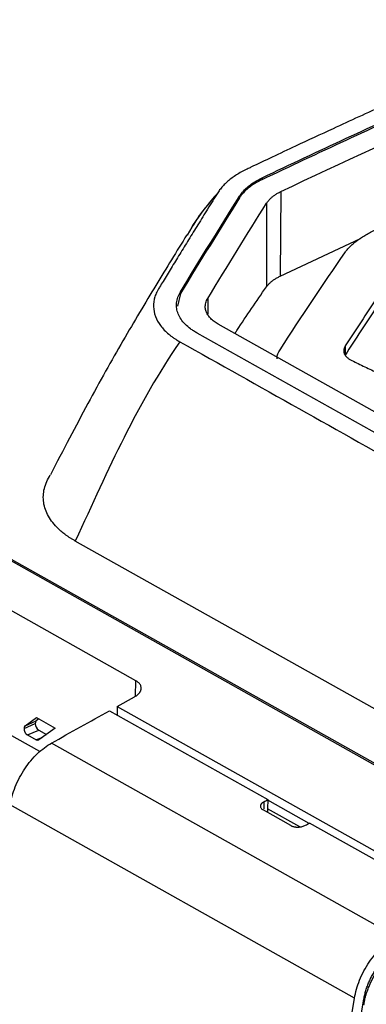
# Model space of a CAD drawing. Header units: millimetres. Extents: x -0.44 to 1.31, y -0.87 to 1.29.
# Tile 90 of 182: x 0.9975 to 1.0307, y -0.5285 to -0.4342. Entities that reach past the tile are written whole.
import ezdxf

# ---------------------------------------------------------------- set-up
doc = ezdxf.new("R2010")
doc.units = ezdxf.units.MM

msp = doc.modelspace()

# ---------------------------------------------------------------- linework, layer by layer
at = {"color": 7, "linetype": 'Continuous', "lineweight": 25}
for p, q in [((1.020718, -0.449306), (1.020716, -0.449471)), ((1.018543, -0.451069), (1.018543, -0.451233)), ((1.022504, -0.450628), (1.022429, -0.458742)), ((1.021142, -0.451741), (1.021112, -0.459774)), ((1.013966, -0.454042), (1.013519, -0.454813)), ((1.047891, -0.514827), (0.941809, -0.455217)), ((0.941958, -0.455137), (1.048042, -0.514748)), ((1.022429, -0.458742), (1.03012, -0.455141)), ((1.012892, -0.460394), (1.012594, -0.46162)), ((1.012892, -0.460394), (1.012892, -0.460233)), ((1.055128, -0.485036), (1.016512, -0.463337)), ((1.00862, -0.497517), (0.949536, -0.464316)), ((1.053113, -0.485899), (1.014477, -0.464189)), ((1.028675, -0.465428), (1.028655, -0.466305)), ((0.999411, -0.504312), (0.949269, -0.476136)), ((1.04291, -0.506658), (1.00281, -0.484125)), ((1.006832, -0.499981), (1.008474, -0.49907)), ((1.006832, -0.499981), (1.006813, -0.500799)), ((1.006832, -0.499981), (1.038786, -0.517937)), ((0.998007, -0.501839), (0.999096, -0.50105)), ((0.999096, -0.50105), (1.000884, -0.502056)), ((1.006091, -0.500393), (1.02125, -0.508912)), ((0.997902, -0.502093), (0.99898, -0.501621)), ((0.998007, -0.501839), (0.999083, -0.501368)), ((0.999335, -0.501185), (0.999083, -0.501368)), ((1.000884, -0.502056), (0.99931, -0.503196)), ((0.998226, -0.502716), (0.999307, -0.502243)), ((0.998226, -0.502716), (0.999071, -0.503191)), ((0.999307, -0.502243), (1.00005, -0.50266)), ((1.033535, -0.522048), (1.000528, -0.503501)), ((1.029561, -0.52793), (0.996584, -0.509399)), ((1.02125, -0.508912), (1.021231, -0.509789)), ((1.0252, -0.511191), (1.021249, -0.508971)), ((1.023464, -0.511401), (1.020801, -0.509904)), ((1.021231, -0.509789), (1.021223, -0.510141)), ((1.024321, -0.511526), (1.021231, -0.509789)), ((1.037935, -0.518287), (1.025255, -0.511162)), ((1.025519, -0.552165), (1.029561, -0.52793)), ((1.02961, -0.533087), (1.030455, -0.528036))]:
    msp.add_line(p, q, dxfattribs=at)
at = {"color": 250, "linetype": 'Continuous', "lineweight": 25}
for p, q in [((1.015501, -0.460866), (1.015496, -0.462376)), ((1.008586, -0.498993), (1.00862, -0.497517)), ((0.999609, -0.502979), (0.999071, -0.503191)), ((1.020874, -0.509122), (1.020858, -0.509802))]:
    msp.add_line(p, q, dxfattribs=at)
at = {"color": 7, "linetype": 'Continuous', "lineweight": 25}
for start_param, end_param in [(0.91676, 2.486822), (0.131362, 0.91676)]:
    msp.add_ellipse((0.999314, -0.501808), major_axis=(-0.000198, 0.000459), ratio=0.586144, start_param=start_param, end_param=end_param, dxfattribs=at)
for points, knots in [([(1.022504, -0.450628), (1.046035, -0.439393), (1.069595, -0.429669), (1.116482, -0.413362), (1.139809, -0.40678), (1.162875, -0.40181)], [0, 0, 0, 0, 0.5, 0.5, 1, 1, 1, 1]), ([(1.083586, -0.42156), (1.082877, -0.421816), (1.081459, -0.422327), (1.079331, -0.423104), (1.077203, -0.423889), (1.075075, -0.424683), (1.072946, -0.425486), (1.070816, -0.426297), (1.068687, -0.427116), (1.066556, -0.427944), (1.064426, -0.428781), (1.062295, -0.429626), (1.060163, -0.430479), (1.058032, -0.431341), (1.0559, -0.432212), (1.053768, -0.433091), (1.051635, -0.433978), (1.047512, -0.43571), (1.041114, -0.438458), (1.03378, -0.441721), (1.02795, -0.44439), (1.02436, -0.446062), (1.021739, -0.447297), (1.020195, -0.448029), (1.019342, -0.448437), (1.019076, -0.448564), (1.018852, -0.44868), (1.018525, -0.44886), (1.018141, -0.449097), (1.017718, -0.449397), (1.017334, -0.449714), (1.016994, -0.450044), (1.016696, -0.450386), (1.016538, -0.450623), (1.016459, -0.450741)], [0, 0, 0, 0, 0.031265, 0.06253, 0.093795, 0.12506, 0.156325, 0.18759, 0.218855, 0.25012, 0.281385, 0.31265, 0.343916, 0.375181, 0.406446, 0.437711, 0.468976, 0.500241, 0.619062, 0.750342, 0.822647, 0.875386, 0.908206, 0.937916, 0.943259, 0.94573, 0.949631, 0.953484, 0.961168, 0.968889, 0.976638, 0.984415, 0.992204, 1, 1, 1, 1]), ([(1.020716, -0.449471), (1.026081, -0.446911), (1.031447, -0.44443), (1.042178, -0.439626), (1.047544, -0.437303), (1.063635, -0.430574), (1.074354, -0.426409), (1.085053, -0.422568)], [0, 0, 0, 0, 0.25, 0.25, 0.5, 0.5, 1, 1, 1, 1]), ([(1.020718, -0.449306), (1.026083, -0.446744), (1.031448, -0.444262), (1.042179, -0.439455), (1.047546, -0.43713), (1.063636, -0.430397), (1.074356, -0.426229), (1.085055, -0.422385)], [0, 0, 0, 0, 0.25, 0.25, 0.5, 0.5, 1, 1, 1, 1]), ([(1.018543, -0.451069), (1.018599, -0.450986), (1.018654, -0.450903), (1.018777, -0.450739), (1.018845, -0.450658), (1.019064, -0.450419), (1.019229, -0.450264), (1.019594, -0.449967), (1.019796, -0.449823), (1.020233, -0.449553), (1.020467, -0.449425), (1.020718, -0.449306)], [0, 0, 0, 0, 0.125, 0.125, 0.25, 0.25, 0.5, 0.5, 0.75, 0.75, 1, 1, 1, 1]), ([(1.020716, -0.449471), (1.020466, -0.449591), (1.020231, -0.449718), (1.019795, -0.449988), (1.019593, -0.450131), (1.019228, -0.450428), (1.019063, -0.450584), (1.018844, -0.450822), (1.018776, -0.450903), (1.018654, -0.451067), (1.018598, -0.45115), (1.018543, -0.451233)], [0, 0, 0, 0, 0.25, 0.25, 0.5, 0.5, 0.75, 0.75, 0.875, 0.875, 1, 1, 1, 1]), ([(1.016459, -0.450741), (1.016136, -0.45126), (1.015502, -0.452277), (1.014571, -0.453779), (1.013679, -0.455225), (1.012826, -0.456614), (1.012011, -0.457945), (1.011368, -0.459), (1.010966, -0.459661), (1.010808, -0.459922), (1.010716, -0.460075), (1.010581, -0.460331), (1.010369, -0.460874), (1.010256, -0.461663), (1.010439, -0.462599), (1.010853, -0.463345), (1.011329, -0.463905), (1.011687, -0.464238), (1.012006, -0.46449), (1.012249, -0.464666), (1.012522, -0.464842), (1.012715, -0.464955), (1.012823, -0.465019)], [0, 0, 0, 0, 0.109183, 0.213979, 0.314388, 0.41041, 0.502046, 0.589589, 0.627557, 0.63775, 0.643237, 0.658833, 0.689815, 0.75182, 0.813904, 0.875978, 0.907042, 0.937961, 0.953626, 0.968849, 0.982378, 1, 1, 1, 1]), ([(1.021142, -0.451741), (1.021173, -0.451696), (1.021235, -0.451608), (1.021337, -0.45148), (1.021446, -0.451359), (1.021561, -0.451245), (1.021714, -0.45111), (1.02192, -0.450955), (1.022193, -0.450784), (1.0224, -0.45068), (1.022504, -0.450628)], [0, 0, 0, 0, 0.10758, 0.211321, 0.311403, 0.408024, 0.501405, 0.664744, 0.830468, 1, 1, 1, 1]), ([(1.016137, -0.451166), (1.016003, -0.45131), (1.015183, -0.452189), (1.014509, -0.453213), (1.013946, -0.454069)], [0, 0, 0, 0, 0.163753, 1, 1, 1, 1]), ([(1.01349, -0.454788), (1.013013, -0.45556), (1.012095, -0.457049), (1.010572, -0.459544), (1.009007, -0.462147), (1.007387, -0.464907), (1.005719, -0.46784), (1.004003, -0.470964), (1.002235, -0.474292), (1.00104, -0.476596), (1.000429, -0.477774)], [0, 0, 0, 0, 0.139669, 0.269013, 0.391865, 0.511245, 0.62958, 0.749016, 0.871714, 1, 1, 1, 1]), ([(1.028631, -0.456494), (1.028666, -0.456445), (1.028736, -0.456347), (1.028854, -0.4562), (1.028981, -0.456055), (1.029118, -0.455911), (1.029266, -0.455769), (1.029422, -0.455628), (1.029588, -0.455489), (1.029763, -0.455352), (1.029946, -0.455217), (1.030137, -0.455085), (1.030336, -0.454956), (1.030544, -0.454828), (1.030761, -0.454703), (1.030986, -0.454581), (1.031219, -0.454461), (1.03138, -0.454383), (1.031461, -0.454344)], [0, 0, 0, 0, 0.0627549, 0.1253967, 0.187994, 0.2506152, 0.3133393, 0.3761148, 0.43881, 0.5012926, 0.5635473, 0.6256921, 0.6877931, 0.7499169, 0.8121313, 0.8745043, 0.9371044, 1, 1, 1, 1]), ([(1.021112, -0.459774), (1.021143, -0.459734), (1.021202, -0.459656), (1.021301, -0.459541), (1.021406, -0.459432), (1.021517, -0.459328), (1.021665, -0.459204), (1.021864, -0.459059), (1.022128, -0.458895), (1.022328, -0.458794), (1.022429, -0.458742)], [0, 0, 0, 0, 0.107665, 0.211489, 0.311581, 0.408094, 0.501212, 0.664497, 0.830401, 1, 1, 1, 1]), ([(1.014477, -0.464189), (1.014367, -0.464124), (1.014256, -0.46406), (1.014046, -0.463926), (1.013948, -0.463857), (1.013666, -0.463646), (1.013495, -0.463498), (1.013192, -0.46319), (1.013058, -0.463029), (1.012833, -0.462696), (1.012743, -0.462527), (1.012605, -0.462183), (1.012558, -0.462009), (1.012506, -0.461654), (1.012502, -0.461473), (1.012558, -0.460935), (1.01268, -0.460582), (1.012892, -0.460233)], [0, 0, 0, 0, 0.0625, 0.0625, 0.125, 0.125, 0.25, 0.25, 0.375, 0.375, 0.5, 0.5, 0.625, 0.625, 0.75, 0.75, 1, 1, 1, 1]), ([(1.0181, -0.464229), (1.018165, -0.464131), (1.01917, -0.462602), (1.020174, -0.461141), (1.021112, -0.459774)], [0, 0, 0, 0, 0.064617, 1, 1, 1, 1]), ([(1.016512, -0.463337), (1.016438, -0.463293), (1.016302, -0.463211), (1.016047, -0.463042), (1.015781, -0.462813), (1.015532, -0.462512), (1.015356, -0.462194), (1.015263, -0.461865), (1.015257, -0.461566), (1.015305, -0.461304), (1.01538, -0.461082), (1.015461, -0.460938), (1.015501, -0.460866)], [0, 0, 0, 0, 0.0677957, 0.1251184, 0.2493262, 0.3747532, 0.4995469, 0.6240545, 0.7495812, 0.8336012, 0.9168581, 1, 1, 1, 1]), ([(1.012823, -0.465019), (1.020429, -0.469293), (1.031837, -0.475704), (1.044197, -0.482648), (1.049424, -0.485587), (1.050911, -0.486421), (1.051504, -0.486755), (1.051744, -0.486886), (1.052183, -0.487103), (1.053128, -0.487496), (1.054647, -0.487932), (1.056662, -0.488228), (1.058421, -0.488278), (1.059651, -0.488209), (1.060349, -0.488141), (1.060696, -0.488095), (1.06087, -0.488072)], [0, 0, 0, 0, 0.500896, 0.751343, 0.813955, 0.845261, 0.849174, 0.853076, 0.860837, 0.876269, 0.907267, 0.938113, 0.969085, 0.984477, 0.992213, 1, 1, 1, 1]), ([(1.022149, -0.466646), (1.022143, -0.466614), (1.02209, -0.466334), (1.022266, -0.466046), (1.022422, -0.465791)], [0, 0, 0, 0, 0.1171691, 1, 1, 1, 1]), ([(1.028675, -0.465428), (1.028657, -0.465457), (1.028622, -0.465514), (1.028583, -0.465601), (1.028552, -0.465688), (1.028533, -0.465776), (1.028524, -0.465864), (1.028526, -0.465952), (1.028539, -0.46604), (1.028564, -0.466127), (1.0286, -0.466213), (1.028647, -0.466298), (1.028706, -0.466381), (1.028776, -0.466461), (1.028857, -0.46654), (1.028949, -0.466615), (1.029053, -0.466686), (1.029166, -0.466755), (1.029251, -0.466797), (1.029293, -0.466818)], [0, 0, 0, 0, 0.056405, 0.112778, 0.169317, 0.226223, 0.283739, 0.341894, 0.400157, 0.458443, 0.516993, 0.576144, 0.635817, 0.695807, 0.755903, 0.81619, 0.876892, 0.938121, 1, 1, 1, 1]), ([(1.029293, -0.466818), (1.029711, -0.46702), (1.030546, -0.467423), (1.031799, -0.468038), (1.033051, -0.468662), (1.034304, -0.469295), (1.035556, -0.469936), (1.036808, -0.470586), (1.03806, -0.471245), (1.039312, -0.471913), (1.040564, -0.47259), (1.041815, -0.473275), (1.043066, -0.473969), (1.044317, -0.474672), (1.045568, -0.475384), (1.046818, -0.476104), (1.048068, -0.476834), (1.049319, -0.477572), (1.050569, -0.478318), (1.051818, -0.479074), (1.053068, -0.479838), (1.054317, -0.480611), (1.055566, -0.481394), (1.056815, -0.482184), (1.057647, -0.482718), (1.058064, -0.482985)], [0, 0, 0, 0, 0.043526, 0.08704, 0.130541, 0.174032, 0.217513, 0.260987, 0.304453, 0.347914, 0.39137, 0.434823, 0.478275, 0.521725, 0.565177, 0.60863, 0.652086, 0.695547, 0.739013, 0.782487, 0.825968, 0.869459, 0.91296, 0.956474, 1, 1, 1, 1]), ([(1.00281, -0.484125), (1.002731, -0.48408), (1.002573, -0.483989), (1.002347, -0.483849), (1.002129, -0.483705), (1.00192, -0.483557), (1.001719, -0.483406), (1.001527, -0.483251), (1.001191, -0.48296), (1.000758, -0.482516), (1.000311, -0.481902), (0.999988, -0.481263), (0.999794, -0.480605), (0.999729, -0.479935), (0.999795, -0.479261), (0.999989, -0.478591), (1.00023, -0.478103), (1.000391, -0.477838), (1.000421, -0.477788)], [0, 0, 0, 0, 0.0279935, 0.0559283, 0.0838291, 0.1117212, 0.1396297, 0.1675796, 0.1955958, 0.2936173, 0.3917364, 0.4892687, 0.5868794, 0.6847188, 0.7826466, 0.8801403, 0.9777174, 1, 1, 1, 1]), ([(1.008474, -0.49907), (1.008509, -0.49905), (1.008576, -0.499012), (1.008667, -0.498951), (1.008748, -0.498889), (1.00882, -0.498828), (1.008882, -0.498766), (1.008936, -0.498706), (1.008982, -0.498646), (1.009021, -0.498588), (1.009052, -0.498531), (1.009077, -0.498477), (1.009097, -0.498424), (1.009111, -0.498374), (1.009121, -0.498327), (1.009132, -0.498246), (1.009129, -0.498132), (1.009089, -0.497989), (1.009015, -0.497854), (1.008911, -0.497729), (1.008781, -0.497615), (1.008673, -0.497549), (1.00862, -0.497517)], [0, 0, 0, 0, 0.045382, 0.089278, 0.131686, 0.172607, 0.212041, 0.249988, 0.286449, 0.321422, 0.354909, 0.38691, 0.417424, 0.446452, 0.473994, 0.500051, 0.587026, 0.672525, 0.75656, 0.839142, 0.920284, 1, 1, 1, 1]), ([(0.998007, -0.501839), (0.997995, -0.501848), (0.997973, -0.501867), (0.997947, -0.501904), (0.997927, -0.501947), (0.997913, -0.501993), (0.997904, -0.502042), (0.997903, -0.502076), (0.997902, -0.502093)], [0, 0, 0, 0, 0.1842708, 0.3614983, 0.5316835, 0.6948277, 0.8509325, 1, 1, 1, 1]), ([(0.997902, -0.502093), (0.997902, -0.502114), (0.997902, -0.502157), (0.997912, -0.502227), (0.997928, -0.502298), (0.997952, -0.502371), (0.997984, -0.502442), (0.998022, -0.502511), (0.998066, -0.502575), (0.998116, -0.502632), (0.99817, -0.502681), (0.998207, -0.502705), (0.998226, -0.502716)], [0, 0, 0, 0, 0.092127, 0.185994, 0.281606, 0.378965, 0.478075, 0.57894, 0.681562, 0.785944, 0.892089, 1, 1, 1, 1]), ([(0.996584, -0.509399), (0.996674, -0.508856), (0.996834, -0.508271), (0.997303, -0.507094), (0.997612, -0.506503), (0.99834, -0.505413), (0.998759, -0.504916), (0.999634, -0.504083), (1.000089, -0.503748), (1.000528, -0.503501)], [0, 0, 0, 0, 0.25, 0.25, 0.5, 0.5, 0.75, 0.75, 1, 1, 1, 1]), ([(1.020874, -0.509122), (1.020849, -0.509136), (1.020802, -0.509164), (1.020742, -0.509208), (1.020691, -0.509253), (1.02065, -0.509296), (1.020617, -0.509339), (1.020592, -0.50938), (1.020573, -0.509418), (1.02056, -0.509455), (1.020551, -0.509488), (1.020543, -0.509547), (1.02055, -0.509632), (1.0206, -0.509736), (1.020682, -0.509829), (1.020761, -0.509879), (1.020801, -0.509904)], [0, 0, 0, 0, 0.0645954, 0.1259499, 0.1840632, 0.2389352, 0.2905659, 0.3389554, 0.3841038, 0.4260114, 0.4646787, 0.5001062, 0.6304907, 0.7572365, 0.8803896, 1, 1, 1, 1]), ([(1.023464, -0.511401), (1.023485, -0.511412), (1.023528, -0.511435), (1.023601, -0.511464), (1.02368, -0.51149), (1.023765, -0.511511), (1.023855, -0.511528), (1.023951, -0.51154), (1.02405, -0.511546), (1.024156, -0.511547), (1.024274, -0.51154), (1.02441, -0.511523), (1.02456, -0.511491), (1.024722, -0.511442), (1.02482, -0.511394), (1.024872, -0.511369)], [0, 0, 0, 0, 0.059363, 0.119607, 0.18074, 0.242768, 0.305697, 0.369534, 0.434283, 0.49995, 0.574048, 0.661107, 0.761123, 0.874091, 1, 1, 1, 1]), ([(1.029561, -0.52793), (1.029651, -0.527387), (1.029812, -0.526802), (1.030285, -0.525627), (1.030596, -0.525038), (1.03133, -0.523951), (1.031752, -0.523455), (1.032634, -0.522626), (1.033092, -0.522294), (1.033535, -0.522048)], [0, 0, 0, 0, 0.25, 0.25, 0.5, 0.5, 0.75, 0.75, 1, 1, 1, 1]), ([(1.030449, -0.528595), (1.030462, -0.528521), (1.030488, -0.528373), (1.030535, -0.52815), (1.030588, -0.527927), (1.030648, -0.527704), (1.030714, -0.527481), (1.030788, -0.527258), (1.030868, -0.527035), (1.031047, -0.526572), (1.031371, -0.525878), (1.031869, -0.525062), (1.032392, -0.524366), (1.03283, -0.523882), (1.033197, -0.52353), (1.03348, -0.523285), (1.033768, -0.52306), (1.034062, -0.522855), (1.03426, -0.522737), (1.03436, -0.522677)], [0, 0, 0, 0, 0.031747, 0.063344, 0.094843, 0.126294, 0.15775, 0.189261, 0.220879, 0.252655, 0.386889, 0.521277, 0.627313, 0.733498, 0.787026, 0.840193, 0.893246, 0.946433, 1, 1, 1, 1]), ([(1.030455, -0.528036), (1.030468, -0.527965), (1.030493, -0.527826), (1.030538, -0.527615), (1.03059, -0.527406), (1.030649, -0.527198), (1.030715, -0.526991), (1.030787, -0.526785), (1.030866, -0.526581), (1.030951, -0.526377), (1.031043, -0.526175), (1.031142, -0.525973), (1.031248, -0.525773), (1.031396, -0.525509), (1.031594, -0.525189), (1.031851, -0.524824), (1.032123, -0.524482), (1.032413, -0.524162), (1.032718, -0.523862), (1.032931, -0.523685), (1.033039, -0.523595)], [0, 0, 0, 0, 0.042647, 0.084835, 0.126647, 0.168166, 0.209476, 0.250664, 0.291817, 0.333022, 0.374367, 0.415937, 0.457817, 0.50009, 0.58414, 0.666977, 0.749287, 0.831769, 0.915115, 1, 1, 1, 1])]:
    msp.add_open_spline(points, degree=3, knots=knots, dxfattribs=at)
for points in [[(1.012892, -0.460233), (1.014775, -0.457138), (1.01666, -0.454083), (1.018543, -0.451069)], [(1.018543, -0.451233), (1.016659, -0.454246), (1.014775, -0.457299), (1.012892, -0.460394)], [(1.015501, -0.460866), (1.017381, -0.457783), (1.019262, -0.454741), (1.021142, -0.451741)], [(1.022422, -0.465791), (1.024494, -0.462586), (1.026564, -0.459487), (1.028631, -0.456494)], [(1.031691, -0.460832), (1.030686, -0.462339), (1.02968, -0.463871), (1.028675, -0.465428)], [(1.031671, -0.461709), (1.03069, -0.46318), (1.029636, -0.464786), (1.028655, -0.466305)], [(1.012823, -0.465019), (1.01077, -0.468015), (1.007384, -0.474057), (1.004433, -0.480617), (1.00281, -0.484125)], [(1.000528, -0.503501), (1.002381, -0.502455), (1.004236, -0.501419), (1.006091, -0.500393)], [(0.999071, -0.503191), (0.999157, -0.503241), (0.999245, -0.503242), (0.99931, -0.503196)], [(1.020874, -0.509122), (1.020999, -0.509052), (1.021125, -0.508982), (1.02125, -0.508912)], [(1.024872, -0.511369), (1.024999, -0.5113), (1.025127, -0.511231), (1.025255, -0.511162)]]:
    msp.add_open_spline(points, degree=3, dxfattribs=at)
at = {"color": 250, "linetype": 'Continuous', "lineweight": 25}
msp.add_open_spline([(1.016459, -0.450741), (1.015569, -0.451778), (1.014671, -0.452824), (1.013971, -0.454032), (1.013966, -0.454042)], degree=3, knots=[0, 0, 0, 0, 0.991859, 1, 1, 1, 1], dxfattribs=at)

doc.saveas('drawing.dxf')
